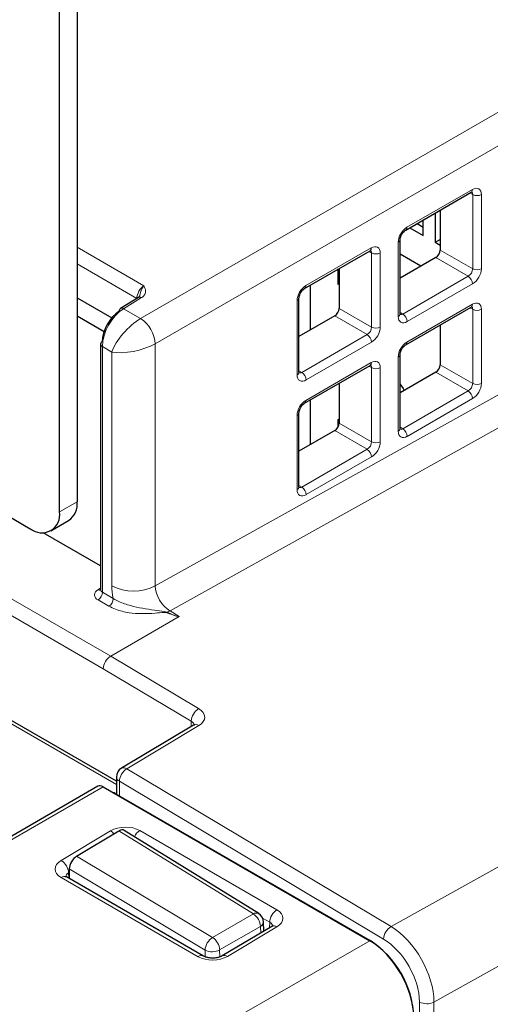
# Paper-space layout 'Blatt4' of a CAD drawing. Header units: millimetres. Extents: x 5 to 418, y 2 to 292.
# Tile 46 of 63: x 132.54 to 141.65, y 197.51 to 216.57. Entities that reach past the tile are written whole.
import ezdxf

# ---------------------------------------------------------------- set-up
doc = ezdxf.new("R2010")
doc.units = ezdxf.units.MM

psp = doc.layouts.new('Blatt4')

# ---------------------------------------------------------------- linework, layer by layer
at = {"color": 7, "linetype": 'Continuous', "lineweight": 18}
for p, q in [((134.878, 210.784), (161.649, 226.238)), ((161.932, 225.748), (135.161, 210.294)), ((103.469, 222.047), (134.299, 204.249)), ((134.156, 204.005), (103.329, 221.801)), ((134.409, 201.761), (101.511, 220.753)), ((135.161, 205.607), (161.215, 220.123)), ((161.491, 219.635), (135.447, 205.125)), ((139.725, 199.013), (168.859, 215.233)), ((169.695, 213.773), (140.556, 197.551)), ((140.033, 212.55), (141.299, 213.281)), ((141.306, 213.184), (141.253, 213.214)), ((141.306, 211.747), (141.306, 213.184)), ((141.474, 213.183), (141.474, 211.746)), ((133.648, 212.164), (134.94, 211.418)), ((138.076, 211.421), (139.342, 212.152)), ((139.863, 210.822), (139.863, 212.26)), ((139.35, 212.054), (139.297, 212.085)), ((139.35, 210.617), (139.35, 212.054)), ((139.518, 212.054), (139.518, 210.616)), ((141.22, 211.602), (140.593, 211.964)), ((140.678, 212.11), (141.306, 211.747)), ((134.803, 211.174), (133.648, 211.84)), ((139.954, 210.871), (141.22, 211.602)), ((141.305, 211.455), (140.039, 210.724)), ((134.897, 211.189), (134.549, 210.974)), ((137.907, 209.693), (137.907, 211.13)), ((140.033, 210.329), (141.299, 211.06)), ((134.549, 210.974), (134.878, 210.784)), ((139.264, 210.473), (138.636, 210.835)), ((138.721, 210.98), (139.35, 210.617)), ((139.9, 210.903), (139.954, 210.871)), ((141.306, 210.963), (141.253, 210.993)), ((141.306, 209.526), (141.306, 210.963)), ((141.474, 210.962), (141.474, 209.525)), ((137.998, 209.742), (139.264, 210.473)), ((135.161, 210.294), (135.161, 205.607)), ((139.348, 210.326), (138.082, 209.595)), ((134.32, 210.135), (134.138, 210.24)), ((134.138, 210.24), (134.138, 205.485)), ((134.32, 205.612), (134.32, 210.135)), ((138.076, 209.2), (139.342, 209.93)), ((139.35, 209.833), (139.297, 209.864)), ((139.863, 208.601), (139.863, 210.038)), ((140.678, 209.889), (141.306, 209.526)), ((137.943, 209.773), (137.998, 209.742)), ((139.35, 208.396), (139.35, 209.833)), ((139.518, 209.832), (139.518, 208.395)), ((141.22, 209.381), (140.593, 209.743)), ((139.954, 208.65), (141.22, 209.381)), ((141.305, 209.234), (140.039, 208.503)), ((137.907, 207.472), (137.907, 208.909)), ((138.721, 208.759), (139.35, 208.396)), ((139.264, 208.252), (138.636, 208.614)), ((139.9, 208.682), (139.954, 208.65)), ((137.998, 207.521), (139.264, 208.252)), ((139.348, 208.105), (138.082, 207.374)), ((137.943, 207.552), (137.998, 207.521)), ((133.309, 207.041), (133.648, 207.237)), ((134.05, 205.532), (134.103, 205.563)), ((134.138, 205.485), (134.349, 205.363)), ((134.265, 205.216), (134.053, 205.338)), ((135.447, 205.125), (135.627, 205.017)), ((134.299, 204.249), (135.624, 205.014)), ((134.299, 204.249), (136.001, 203.232)), ((135.857, 202.989), (134.156, 204.005)), ((136.005, 202.903), (134.611, 202.069)), ((135.857, 202.886), (135.857, 202.989)), ((134.611, 202.069), (139.725, 199.013)), ((134.152, 201.718), (124.6, 196.204)), ((134.467, 201.825), (134.467, 201.542)), ((139.581, 198.77), (134.467, 201.825)), ((133.34, 200.293), (134.296, 200.865)), ((137.06, 199.257), (134.459, 200.864)), ((134.862, 200.871), (137.515, 199.339)), ((133.638, 200.373), (136.27, 198.8)), ((135.993, 198.43), (133.34, 199.961)), ((133.496, 200.06), (133.484, 200.053)), ((133.484, 200.053), (133.487, 199.947)), ((136.126, 198.557), (133.497, 200.128)), ((136.27, 198.8), (137.06, 199.257)), ((137.199, 199.016), (136.408, 198.56)), ((137.515, 199.007), (136.559, 198.435)), ((137.203, 198.89), (137.199, 199.016)), ((137.376, 199.098), (137.24, 199.177)), ((137.373, 198.991), (137.376, 199.098)), ((127.405, 191.904), (139.313, 198.739)), ((139.314, 198.738), (139.319, 198.741)), ((136.128, 198.427), (136.126, 198.557)), ((136.408, 198.56), (136.411, 198.424)), ((140.276, 112.286), (140.276, 197.552)), ((140.556, 197.551), (140.556, 112.284))]:
    psp.add_line(p, q, dxfattribs=at)
at = {"color": 7, "linetype": 'Continuous', "lineweight": 25}
for p, q in [((134.409, 201.829), (101.611, 220.763)), ((133.648, 217.425), (133.648, 207.237)), ((133.309, 207.041), (133.309, 217.229)), ((140.009, 212.496), (141.275, 213.227)), ((140.579, 212.825), (140.579, 212.26)), ((140.678, 212.882), (140.678, 212.11)), ((140.09, 212.542), (140.35, 212.392)), ((140.231, 212.624), (140.35, 212.555)), ((140.35, 212.392), (140.35, 212.693)), ((139.9, 210.872), (139.9, 212.309)), ((140.579, 212.26), (140.678, 212.316)), ((140.579, 212.26), (140.678, 212.203)), ((138.053, 211.367), (139.319, 212.097)), ((140.305, 211.798), (139.9, 212.032)), ((140.593, 211.964), (139.9, 211.564)), ((138.705, 211.445), (138.705, 211.743)), ((138.721, 211.752), (138.721, 210.98)), ((138.168, 210.565), (138.168, 211.433)), ((138.721, 211.454), (138.705, 211.445)), ((133.648, 211.184), (134.32, 210.796)), ((134.836, 211.194), (134.487, 210.979)), ((137.943, 209.743), (137.943, 211.18)), ((140.009, 210.275), (141.275, 211.006)), ((134.17, 210.528), (133.648, 210.83)), ((138.636, 210.835), (137.943, 210.435)), ((140.678, 210.661), (140.678, 209.889)), ((134.103, 210.289), (134.103, 205.534)), ((139.9, 208.651), (139.9, 210.088)), ((138.053, 209.146), (139.319, 209.876)), ((140.593, 209.743), (139.9, 209.343)), ((138.721, 209.531), (138.721, 208.759)), ((138.168, 208.343), (138.168, 209.212)), ((137.943, 207.522), (137.943, 208.959)), ((138.705, 208.832), (138.721, 208.841)), ((138.705, 208.693), (138.705, 208.832)), ((138.636, 208.614), (137.943, 208.214)), ((129.77, 208.431), (132.743, 206.715)), ((133.143, 206.675), (133.482, 206.871)), ((134.103, 205.995), (132.989, 206.638)), ((135.9, 202.913), (134.506, 202.078)), ((134.409, 201.907), (134.409, 201.576)), ((134.052, 201.728), (124.503, 196.215)), ((134.152, 201.718), (139.313, 198.739)), ((134.382, 201.591), (139.319, 198.741)), ((133.638, 200.373), (134.459, 200.864)), ((137.163, 199.265), (134.559, 200.874)), ((136.096, 198.441), (133.443, 199.973)), ((133.497, 200.128), (133.494, 199.943)), ((137.415, 199.016), (136.459, 198.445)), ((137.263, 198.925), (137.257, 199.101))]:
    psp.add_line(p, q, dxfattribs=at)
at = {"color": 7, "linetype": 'Continuous', "lineweight": 25, "flags": 128}
for points in [[(139.896, 209.517), (139.96, 209.426), (139.98, 209.389)], [(135.9, 202.913), (135.902, 202.914), (135.903, 202.914)], [(134.382, 201.591), (134.364, 201.6), (134.349, 201.604)]]:
    psp.add_lwpolyline(points, dxfattribs=at)
at = {"color": 7, "linetype": 'Continuous', "lineweight": 18}
for centre, radius, start, end in [((141.244, 213.272), 0.0554, 304.5208, 8.7593), ((141.391, 213.348), 0.185, 242.6565, 296.7662), ((139.975, 212.543), 0.0586, 307.0063, 6.8952), ((139.288, 212.143), 0.0554, 304.5208, 8.7593), ((139.84, 212.315), 0.0603, 292.7362, 353.9985), ((139.435, 212.219), 0.185, 242.6565, 296.7662), ((141.115, 211.444), 0.19, 3.5222, 56.4778), ((141.391, 211.911), 0.185, 242.6565, 296.7662), ((138.018, 211.414), 0.0586, 307.0063, 6.8952), ((134.863, 211.14), 0.0601, 54.4735, 116.3416), ((137.883, 211.186), 0.0603, 292.7362, 353.9985), ((141.242, 211.052), 0.0571, 305.5752, 7.7049), ((134.514, 210.925), 0.0601, 54.4735, 116.3416), ((139.84, 210.878), 0.06, 292.6721, 354.6744), ((139.849, 210.713), 0.19, 3.5222, 56.4778), ((141.391, 211.127), 0.185, 242.6565, 296.7662), ((134.528, 210.255), 0.634, 3.5222, 56.4778), ((139.159, 210.314), 0.19, 3.5222, 56.4778), ((139.435, 210.782), 0.185, 242.6565, 296.7662), ((134.162, 210.294), 0.0593, 185.0787, 246.2415), ((139.975, 210.322), 0.0586, 307.0063, 6.8952), ((139.84, 210.094), 0.0603, 292.7362, 353.9985), ((139.286, 209.923), 0.0571, 305.5752, 7.7049), ((137.884, 209.749), 0.06, 292.6721, 354.6744), ((137.893, 209.583), 0.19, 3.5222, 56.4778), ((139.435, 209.998), 0.185, 242.6565, 296.7662), ((141.391, 209.69), 0.185, 242.6565, 296.7662), ((141.115, 209.223), 0.19, 3.5222, 56.4778), ((138.018, 209.193), 0.0586, 307.0063, 6.8952), ((137.883, 208.965), 0.0603, 292.7362, 353.9985), ((139.841, 208.656), 0.0584, 291.6793, 355.6673), ((139.849, 208.492), 0.19, 3.5222, 56.4778), ((139.435, 208.561), 0.185, 242.6565, 296.7662), ((139.159, 208.093), 0.19, 3.5222, 56.4778), ((137.885, 207.526), 0.0584, 291.6793, 355.6673), ((137.893, 207.362), 0.19, 3.5222, 56.4778), ((134.09, 205.435), 0.104, 112.2821, 249.4501), ((134.087, 205.588), 0.0668, 236.5972, 282.2462), ((133.954, 205.493), 0.184, 302.6055, 357.3945), ((134.162, 205.539), 0.0593, 185.0787, 246.2415), ((134.745, 206.433), 0.925, 242.6565, 296.7662), ((134.165, 205.371), 0.184, 302.6055, 357.3945), ((135.76, 204.584), 0.625, 120.0676, 125.2054), ((135.318, 205.18), 0.118, 308.4361, 313.5478), ((136.168, 202.969), 0.312, 122.4792, 176.3612), ((135.944, 202.816), 0.106, 54.6009, 112.9089), ((134.779, 201.805), 0.312, 122.4792, 176.3612), ((134.55, 201.986), 0.103, 53.7297, 115.6417), ((134.504, 201.914), 0.0961, 184.1293, 247.1908), ((134.158, 200.637), 0.266, 39.5555, 58.8622), ((135.027, 200.618), 0.302, 123.1314, 153.6086), ((133.172, 200.03), 0.313, 4.2582, 57.4892), ((133.401, 199.885), 0.0975, 64.4037, 128.24), ((137.118, 199.175), 0.1, 63.7393, 125.4809), ((136.89, 198.998), 0.309, 3.2782, 56.7218), ((137.685, 199.08), 0.309, 123.2782, 176.7218), ((137.16, 199.106), 0.0976, 293.5345, 357.2358), ((137.457, 198.928), 0.0978, 53.4463, 115.2978), ((139.893, 198.75), 0.312, 122.4792, 176.3612), ((136.437, 198.537), 0.312, 122.4792, 176.3612), ((136.1, 198.542), 0.309, 3.2782, 56.7218), ((136.054, 198.35), 0.101, 66.3518, 127.1652), ((136.264, 198.837), 0.312, 243.6431, 297.5166), ((136.5, 198.356), 0.0983, 53.5326, 114.4088), ((140.418, 197.826), 0.308, 242.6574, 296.753)]:
    psp.add_arc(centre, radius, start, end, dxfattribs=at)
at = {"color": 7, "linetype": 'Continuous', "lineweight": 25}
for centre, radius, start, end in [((134.523, 210.931), 0.0593, 127.033, 186.4015), ((134.162, 210.283), 0.0594, 115.3879, 174.638), ((133.267, 207.189), 0.384, 304.0564, 7.2558), ((132.964, 206.985), 0.349, 230.7967, 9.214), ((134.609, 201.907), 0.2, 120.886, 180), ((137.057, 199.095), 0.2, 1.7164, 58.2863), ((138.325, 197.187), 1.844, 2.6055, 57.3945)]:
    psp.add_arc(centre, radius, start, end, dxfattribs=at)
at = {"color": 7, "linetype": 'Continuous', "lineweight": 18}
for centre, major_axis, ratio, start_param, end_param in [((141.302, 213.087), (0.123, 0.206), 0.587369, 5.506743, 7.094992), ((141.218, 213.137), (0.063, 0.102), 0.597161, 5.516415, 6.050599), ((140.036, 212.356), (0.123, 0.206), 0.587369, 0.811807, 2.36515), ((139.345, 211.957), (0.123, 0.206), 0.587369, 5.506743, 7.094992), ((139.262, 212.007), (0.063, 0.102), 0.597161, 5.516415, 6.292276), ((141.218, 211.699), (0.063, 0.102), 0.597161, 3.963072, 5.516415), ((141.302, 211.65), (0.123, 0.206), 0.587369, 3.9534, 5.506743), ((134.942, 211.256), (0.096, 0.176), 0.561044, 0.789568, 2.342911), ((138.079, 211.226), (0.123, 0.206), 0.587369, 0.811807, 2.36515), ((141.218, 210.915), (0.063, 0.102), 0.597161, 5.516415, 6.292276), ((141.302, 210.866), (0.123, 0.206), 0.587369, 5.506743, 7.094992), ((134.556, 210.488), (0.294, 0.523), 0.569264, 0.795981, 2.349324), ((140.036, 210.919), (0.123, 0.206), 0.587369, 2.36515, 3.9534), ((139.952, 210.969), (0.063, 0.102), 0.597161, 3.150683, 3.963072), ((134.744, 210.38), (0.415, 0.451), 0.36902, 0.885363, 2.438706), ((139.262, 210.57), (0.063, 0.102), 0.597161, 3.963072, 5.516415), ((139.345, 210.52), (0.123, 0.206), 0.587369, 3.9534, 5.506743), ((134.744, 210.38), (0.598, 0.134), 0.368902, 3.844433, 5.397776), ((140.036, 210.135), (0.123, 0.206), 0.587369, 0.811807, 2.36515), ((139.262, 209.786), (0.063, 0.102), 0.597161, 5.516415, 6.292276), ((139.345, 209.736), (0.123, 0.206), 0.587369, 5.506743, 7.094992), ((138.079, 209.789), (0.123, 0.206), 0.587369, 2.36515, 3.9534), ((137.996, 209.839), (0.063, 0.102), 0.597161, 3.150683, 3.963072), ((141.218, 209.478), (0.063, 0.102), 0.597161, 3.963072, 5.516415), ((141.302, 209.429), (0.123, 0.206), 0.587369, 3.9534, 5.506743), ((138.079, 209.005), (0.123, 0.206), 0.587369, 0.811807, 2.36515), ((140.036, 208.698), (0.123, 0.206), 0.587369, 2.36515, 3.9534), ((139.952, 208.747), (0.063, 0.102), 0.597161, 3.150683, 3.963072), ((139.262, 208.349), (0.063, 0.102), 0.597161, 3.963072, 5.516415), ((139.345, 208.299), (0.123, 0.206), 0.587369, 3.9534, 5.506743), ((138.079, 207.568), (0.123, 0.206), 0.587369, 2.36515, 3.9534), ((137.996, 207.618), (0.063, 0.102), 0.597161, 3.150683, 3.963072), ((135.027, 205.203), (-0.5, 0.866), 0.577378, 0.785324, 1.073723), ((135.452, 205.448), (-0.208, 0.342), 0.591986, 0.770837, 2.324182), ((106.457, 221.856), (29.175, -16.837), 0.015112, 6.163153, 6.267331), ((106.457, 221.954), (29.173, -16.935), 0.012594, 6.16465, 6.275953), ((134.297, 204.086), (0.101, 0.172), 0.572322, 0.789605, 2.360402), ((135.718, 203.069), (0.4, -0.006), 0.587275, 5.524276, 7.077619), ((135.715, 202.907), (0.2, -0.006), 0.597067, 0.009367, 0.804104), ((134.579, 200.702), (0.4, 0.006), 0.58763, 0.776343, 2.346835), ((133.623, 200.13), (0.4, 0.006), 0.587278, 2.347777, 3.918268), ((133.626, 199.968), (0.2, 0), 0.597256, 2.357288, 3.154449), ((137.232, 199.17), (0.4, 0.006), 0.586914, 5.488451, 7.058943), ((137.235, 199.008), (0.2, 0.013), 0.594995, 6.213605, 7.030373), ((139.71, 198.042), (-0.597, 1.041), 0.575692, 3.928466, 5.481812), ((139.569, 197.961), (-0.5, 0.866), 0.577378, 3.92691, 5.480256), ((136.276, 198.599), (0.4, 0.006), 0.587278, 3.918268, 5.48876)]:
    psp.add_ellipse(centre, major_axis=major_axis, ratio=ratio, start_param=start_param, end_param=end_param, dxfattribs=at)
at = {"color": 7, "linetype": 'Continuous', "lineweight": 25}
for centre, major_axis, ratio, start_param, end_param in [((140.591, 212.061), (0.062, 0.103), 0.587369, 3.9534, 5.506743), ((134.47, 210.536), (0.234, 0.419), 0.567218, 0.794343, 2.347686), ((138.635, 210.932), (0.062, 0.103), 0.587369, 3.9534, 5.506743), ((140.591, 209.84), (0.062, 0.103), 0.587369, 3.9534, 5.506743), ((138.635, 208.711), (0.062, 0.103), 0.587369, 3.9534, 5.506743), ((134.152, 201.555), (-0.1, 0.173), 0.577557, 5.497716, 6.283187), ((134.457, 200.702), (0.1, 0.173), 0.557055, 6.266764, 7.069223), ((133.636, 200.211), (0.1, 0.173), 0.557055, 0.785614, 2.35641), ((139.313, 197.759), (-0.6, 1.039), 0.577587, 3.927194, 5.497635)]:
    psp.add_ellipse(centre, major_axis=major_axis, ratio=ratio, start_param=start_param, end_param=end_param, dxfattribs=at)
for points, knots in [([(141.275, 213.227), (141.282, 213.23), (141.293, 213.235), (141.293, 213.235), (141.293, 213.235)], [0, 0, 0, 0, 0.558652, 1, 1, 1, 1]), ([(139.9, 212.309), (139.9, 212.318), (139.901, 212.336), (139.913, 212.375), (139.933, 212.417), (139.961, 212.456), (139.989, 212.483), (140.004, 212.492), (140.009, 212.496)], [0, 0, 0, 0, 0.16089, 0.326326, 0.50674, 0.695927, 0.883386, 1, 1, 1, 1]), ([(139.319, 212.097), (139.325, 212.1), (139.337, 212.106), (139.337, 212.105), (139.337, 212.105)], [0, 0, 0, 0, 0.558652, 1, 1, 1, 1]), ([(134.855, 211.21), (134.856, 211.21), (134.858, 211.21), (134.841, 211.198), (134.835, 211.194)], [0, 0, 0, 0, 0.621096, 1, 1, 1, 1]), ([(134.855, 211.21), (134.856, 211.211), (134.856, 211.213), (134.857, 211.215), (134.857, 211.215)], [0, 0, 0, 0, 0.583574, 1, 1, 1, 1]), ([(137.943, 211.18), (137.944, 211.189), (137.945, 211.207), (137.956, 211.246), (137.977, 211.287), (138.005, 211.327), (138.033, 211.354), (138.047, 211.363), (138.053, 211.367)], [0, 0, 0, 0, 0.16089, 0.326326, 0.50674, 0.695927, 0.883386, 1, 1, 1, 1]), ([(141.275, 211.006), (141.282, 211.009), (141.293, 211.014), (141.293, 211.014), (141.293, 211.014)], [0, 0, 0, 0, 0.558652, 1, 1, 1, 1]), ([(139.902, 210.856), (139.901, 210.856), (139.901, 210.857), (139.9, 210.867), (139.9, 210.872)], [0, 0, 0, 0, 0.546526, 1, 1, 1, 1]), ([(139.9, 210.088), (139.9, 210.097), (139.901, 210.115), (139.913, 210.154), (139.933, 210.196), (139.961, 210.235), (139.989, 210.262), (140.004, 210.271), (140.009, 210.275)], [0, 0, 0, 0, 0.16089, 0.326326, 0.50674, 0.695927, 0.883386, 1, 1, 1, 1]), ([(139.319, 209.876), (139.325, 209.879), (139.337, 209.885), (139.337, 209.884), (139.337, 209.884)], [0, 0, 0, 0, 0.558652, 1, 1, 1, 1]), ([(137.945, 209.726), (137.945, 209.727), (137.944, 209.727), (137.944, 209.738), (137.943, 209.743)], [0, 0, 0, 0, 0.546526, 1, 1, 1, 1]), ([(137.943, 208.959), (137.944, 208.968), (137.945, 208.986), (137.956, 209.025), (137.977, 209.066), (138.005, 209.106), (138.033, 209.133), (138.047, 209.142), (138.053, 209.146)], [0, 0, 0, 0, 0.16089, 0.326326, 0.50674, 0.695927, 0.883386, 1, 1, 1, 1]), ([(139.902, 208.635), (139.901, 208.635), (139.901, 208.636), (139.9, 208.646), (139.9, 208.651)], [0, 0, 0, 0, 0.546526, 1, 1, 1, 1]), ([(137.945, 207.505), (137.945, 207.506), (137.944, 207.506), (137.944, 207.517), (137.943, 207.522)], [0, 0, 0, 0, 0.546526, 1, 1, 1, 1]), ([(134.102, 205.534), (134.099, 205.525), (134.096, 205.514), (134.099, 205.517), (134.099, 205.517)], [0, 0, 0, 0, 0.928836, 1, 1, 1, 1]), ([(135.627, 205.017), (135.627, 205.016), (135.626, 205.015), (135.625, 205.015), (135.624, 205.014)], [0, 0, 0, 0, 0.5939514, 1, 1, 1, 1]), ([(135.921, 202.929), (135.92, 202.927), (135.919, 202.925), (135.905, 202.916), (135.9, 202.913)], [0, 0, 0, 0, 0.628802, 1, 1, 1, 1]), ([(133.443, 199.973), (133.434, 199.979), (133.42, 199.989), (133.421, 199.989), (133.421, 199.988)], [0, 0, 0, 0, 0.593549, 1, 1, 1, 1]), ([(137.44, 199.034), (137.44, 199.035), (137.442, 199.041), (137.435, 199.029), (137.42, 199.02), (137.415, 199.016)], [0, 0, 0, 0, 0.08835, 0.689055, 1, 1, 1, 1]), ([(136.459, 198.445), (136.445, 198.438), (136.418, 198.424), (136.353, 198.407), (136.276, 198.4), (136.198, 198.406), (136.133, 198.422), (136.108, 198.435), (136.096, 198.441)], [0, 0, 0, 0, 0.155821, 0.320202, 0.499299, 0.686612, 0.853481, 1, 1, 1, 1])]:
    psp.add_open_spline(points, degree=3, knots=knots, dxfattribs=at)
at = {"color": 7, "linetype": 'Continuous', "lineweight": 18}
for points, knots in [([(134.857, 211.215), (134.858, 211.219), (134.862, 211.231), (134.868, 211.252), (134.875, 211.279), (134.881, 211.3), (134.887, 211.317), (134.891, 211.329), (134.897, 211.344), (134.904, 211.36), (134.914, 211.379), (134.923, 211.394), (134.931, 211.407), (134.936, 211.414), (134.94, 211.418), (134.94, 211.418)], [0, 0, 0, 0, 0.048525, 0.163727, 0.27896, 0.394092, 0.451785, 0.509538, 0.558593, 0.657, 0.756627, 0.857611, 0.908371, 0.992693, 1, 1, 1, 1]), ([(134.94, 211.418), (134.94, 211.418), (134.942, 211.415), (134.951, 211.396), (134.971, 211.353), (134.979, 211.293), (134.954, 211.232), (134.916, 211.203), (134.897, 211.189)], [0, 0, 0, 0, 0.00476, 0.043588, 0.24638, 0.560597, 0.77998, 1, 1, 1, 1]), ([(134.349, 205.363), (134.385, 205.342), (134.482, 205.286), (134.753, 205.2), (135.055, 205.148), (135.288, 205.12), (135.374, 205.105), (135.393, 205.097), (135.4, 205.094)], [0, 0, 0, 0, 0.125562, 0.347474, 0.769276, 0.937368, 0.97964, 1, 1, 1, 1]), ([(135.392, 205.088), (135.387, 205.089), (135.369, 205.094), (135.288, 205.092), (135.054, 205.067), (134.72, 205.065), (134.419, 205.137), (134.306, 205.195), (134.265, 205.216)], [0, 0, 0, 0, 0.014143, 0.047639, 0.19914, 0.621247, 0.861308, 1, 1, 1, 1])]:
    psp.add_open_spline(points, degree=3, knots=knots, dxfattribs=at)

doc.saveas('drawing.dxf')
